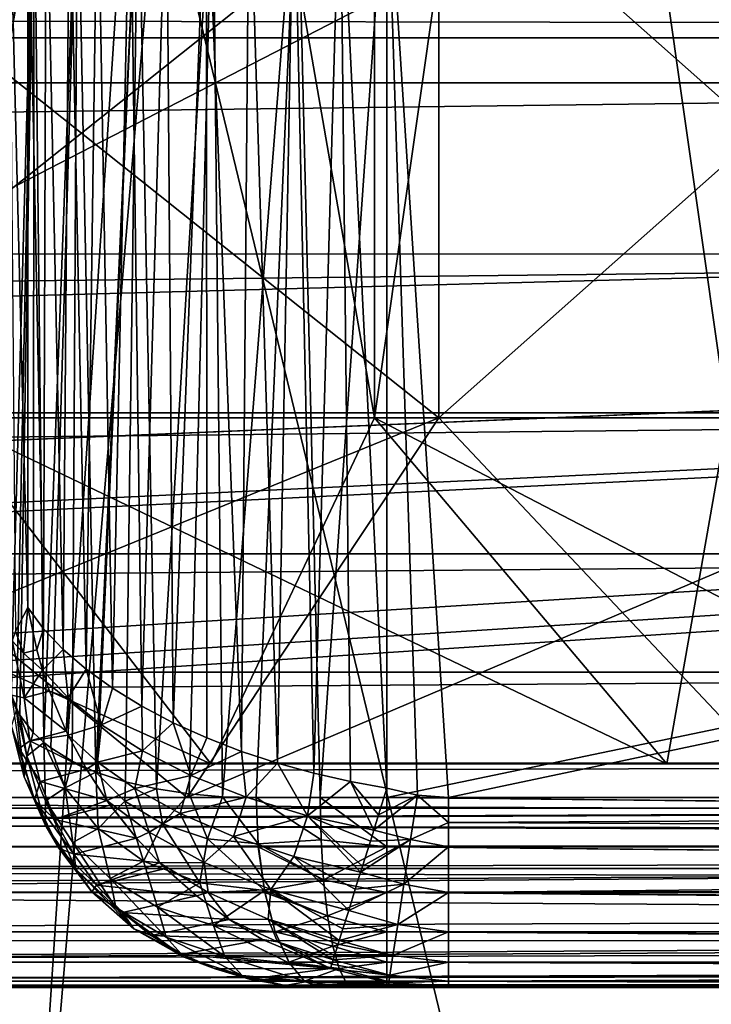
# Model space of a CAD drawing. Header units: metres. Extents: x -206 to 75, y -104 to 104.
# Tile 113 of 256: x -118.97 to -117.15, y -45.56 to -42.97. Entities that reach past the tile are written whole.
import ezdxf

# ---------------------------------------------------------------- set-up
doc = ezdxf.new("R2010")
doc.units = ezdxf.units.M
doc.layers.add('solid_01_1-CONSUMER_THERM_B_125288', color=7, linetype='CONTINUOUS')

msp = doc.modelspace()

# ---------------------------------------------------------------- linework, layer by layer
at = {"layer": 'solid_01_1-CONSUMER_THERM_B_125288'}
for points in [[(-158.776108, 66.195313), (-102.949013, 67.817345), (-158.757141, -66.251068)], [(-102.949013, 67.817345), (-158.757065, -66.804688), (-158.757141, -66.251068)], [(-102.949013, 67.817345), (-103.148926, 67.301086), (-158.757065, -66.804688)], [(-103.148926, 67.301086), (-103.25058, 66.756882), (-158.757065, -66.804688)], [(-103.25058, 66.756882), (-159.058624, -67.86515), (-158.858719, -67.348892)], [(-103.25058, 66.756882), (-103.250504, 66.203262), (-159.058624, -67.86515)], [(-103.25058, 66.756882), (-158.858719, -67.348892), (-158.757065, -66.804688)], [(-103.250504, 66.203262), (-103.231537, -66.243118), (-159.058624, -67.86515)], [(-119.172661, -44.018761, 34.28447), (-119.172653, -37.503033, 34.284458), (-118.039597, -37.503033, 32.724941)], [(-118.039604, -44.018761, 32.724949), (-119.172661, -44.018761, 34.28447), (-118.039597, -37.503033, 32.724941)], [(-119.172661, -44.018761, 14.715532), (-118.039604, -44.018761, 16.275049), (-119.172653, -37.503033, 14.715542)], [(-118.039604, -44.018761, 16.275049), (-118.039597, -37.503033, 16.275059), (-119.172653, -37.503033, 14.715542)], [(-118.039604, -44.018761, 32.724949), (-118.039597, -37.503033, 32.724941), (-117.110939, -37.503033, 31.035711)], [(-117.110939, -44.018761, 31.035721), (-118.039604, -44.018761, 32.724949), (-117.110939, -37.503033, 31.035711)], [(-118.039604, -44.018761, 16.275049), (-117.110939, -44.018761, 17.964279), (-118.039597, -37.503033, 16.275059)], [(-117.110939, -44.018761, 17.964279), (-117.110939, -37.503033, 17.964289), (-118.039597, -37.503033, 16.275059)], [(-118.996666, -47.123039, 63.5), (-119.389183, -41.220955, 63.5), (-118.607994, -41.220955, 63.5)], [(-118.996666, -47.123039, 63.5), (-118.607994, -41.220955, 63.5), (-118.607994, -42.518761, 63.5)], [(-185.595474, -63.627823, 75.400002), (-76.395485, -63.61998, 75.400002), (-169.283783, -42.467205, 75.400002)], [(-76.395485, -63.61998, 75.400002), (-168.500031, -42.528885, 75.400002), (-169.283783, -42.467205, 75.400002)], [(-76.395485, -63.61998, 75.400002), (-93.500031, -42.528851, 75.400002), (-168.500031, -42.528885, 75.400002)], [(-122.108315, -45.018761, 48), (-117.261757, -42.518761, 48), (-128.438293, -42.518764, 48)], [(-122.108315, -45.018761, 48), (-105.978233, -45.018753, 48), (-117.261757, -42.518761, 48)], [(-119.75235, -44.018761, 8.20492), (-119.75238, -42.518761, 8.204904), (-117.870216, -42.518761, 9.679482)], [(-117.870201, -44.018761, 39.320515), (-117.870216, -42.518761, 39.320518), (-119.75238, -42.518761, 40.795097)], [(-117.870201, -44.018761, 39.320515), (-119.75238, -42.518761, 40.795097), (-119.75235, -44.018761, 40.795082)], [(-119.75235, -44.018761, 8.20492), (-117.870216, -42.518761, 9.679482), (-117.870201, -44.018761, 9.679487)], [(-118.952171, -44.518761, 56.327274), (-118.952171, -42.518761, 56.327274), (-119.002708, -42.518761, 56.095097)], [(-118.984795, -44.580803, 56.210682), (-118.952171, -44.518761, 56.327274), (-119.002708, -42.518761, 56.095097)], [(-118.99691, -44.75198, 55.856644), (-118.997116, -42.518761, 55.858044), (-118.935585, -42.518761, 55.628277)], [(-118.99691, -44.75198, 55.856644), (-118.935585, -42.518761, 55.628277), (-118.98214, -44.78743, 55.777348)], [(-117.496666, -47.122932, 63.5), (-118.996666, -47.123039, 63.5), (-118.607994, -42.518761, 63.5)], [(-118.973801, -44.802216, 55.743549), (-118.98214, -44.78743, 55.777348), (-118.935585, -42.518761, 55.628277)], [(-118.973801, -44.802216, 55.743549), (-118.935585, -42.518761, 55.628277), (-118.93856, -44.847584, 55.635792)], [(-118.910896, -44.574287, 56.428265), (-118.904579, -42.518761, 56.441345), (-118.952171, -42.518761, 56.327274)], [(-118.910896, -44.574287, 56.428265), (-118.952171, -42.518761, 56.327274), (-118.952171, -44.518761, 56.327274)], [(-118.93856, -44.847584, 55.635792), (-118.935585, -42.518761, 55.628277), (-118.909996, -44.87405, 55.569851)], [(-118.909996, -44.87405, 55.569851), (-118.935585, -42.518761, 55.628277), (-118.821884, -42.518761, 55.420033)], [(-118.910896, -44.574287, 56.428265), (-118.859467, -44.628521, 56.523174), (-118.904579, -42.518761, 56.441345)], [(-118.892235, -44.88789, 55.534389), (-118.909996, -44.87405, 55.569851), (-118.821884, -42.518761, 55.420033)], [(-118.859467, -44.628521, 56.523174), (-118.843147, -42.518761, 56.548878), (-118.904579, -42.518761, 56.441345)], [(-118.892235, -44.88789, 55.534389), (-118.821884, -42.518761, 55.420033), (-118.835693, -44.923161, 55.439941)], [(-118.859467, -44.628521, 56.523174), (-118.798714, -44.680912, 56.611202), (-118.843147, -42.518761, 56.548878)], [(-118.798714, -44.680912, 56.611202), (-118.769165, -42.518761, 56.647671), (-118.843147, -42.518761, 56.548878)], [(-118.835693, -44.923161, 55.439941), (-118.821884, -42.518761, 55.420033), (-118.773628, -44.951599, 55.357616)], [(-118.773628, -44.951599, 55.357616), (-118.821884, -42.518761, 55.420033), (-118.662315, -42.518761, 55.244434)], [(-118.798714, -44.680912, 56.611202), (-118.729446, -44.730961, 56.691681), (-118.769165, -42.518761, 56.647671)], [(-118.76973, -44.953117, 55.353001), (-118.773628, -44.951599, 55.357616), (-118.662315, -42.518761, 55.244434)], [(-118.76973, -44.953117, 55.353001), (-118.662315, -42.518761, 55.244434), (-118.695297, -44.977451, 55.274342)], [(-118.729446, -44.730961, 56.691681), (-118.683273, -42.518761, 56.73687), (-118.769165, -42.518761, 56.647671)], [(-118.729446, -44.730961, 56.691681), (-118.652641, -44.778122, 56.763847), (-118.683273, -42.518761, 56.73687)], [(-118.695297, -44.977451, 55.274342), (-118.662315, -42.518761, 55.244434), (-118.613914, -44.996071, 55.205048)], [(-118.652641, -44.778122, 56.763847), (-118.587212, -42.518761, 56.81464), (-118.683273, -42.518761, 56.73687)], [(-118.613914, -44.996071, 55.205048), (-118.662315, -42.518761, 55.244434), (-118.46534, -42.518761, 55.111095)], [(-118.652641, -44.778122, 56.763847), (-118.569565, -44.821835, 56.82692), (-118.587212, -42.518761, 56.81464)], [(-118.613914, -44.996071, 55.205048), (-118.46534, -42.518761, 55.111095), (-118.527916, -45.009026, 55.146244)], [(-117.496666, -47.122932, 63.5), (-118.607994, -42.518761, 63.5), (-105.500031, -42.518753, 63.5)], [(-118.569565, -44.821835, 56.82692), (-118.482285, -42.518761, 56.879963), (-118.587212, -42.518761, 56.81464)], [(-118.569565, -44.821835, 56.82692), (-118.481544, -44.861637, 56.88036), (-118.482285, -42.518761, 56.879963)], [(-118.527916, -45.009026, 55.146244), (-118.46534, -42.518761, 55.111095), (-118.439835, -45.016491, 55.098408)], [(-118.389778, -44.897221, 56.923939), (-118.369888, -42.518761, 56.931927), (-118.482285, -42.518761, 56.879963)], [(-118.481544, -44.861637, 56.88036), (-118.389778, -44.897221, 56.923939), (-118.482285, -42.518761, 56.879963)], [(-118.439835, -45.016491, 55.098408), (-118.46534, -42.518761, 55.111095), (-118.243172, -42.518761, 55.028229)], [(-118.439835, -45.016491, 55.098408), (-118.243172, -42.518761, 55.028229), (-118.351639, -45.018761, 55.061176)], [(-118.389778, -44.897221, 56.923939), (-118.295372, -44.928375, 56.957592), (-118.369888, -42.518761, 56.931927)], [(-118.295372, -44.928375, 56.957592), (-118.252327, -42.518761, 56.969501), (-118.369888, -42.518761, 56.931927)], [(-118.182777, -45.018761, 55.015526), (-118.351639, -45.018761, 55.061176), (-118.243172, -42.518761, 55.028229)], [(-118.295372, -44.928375, 56.957592), (-118.199455, -44.954948, 56.981354), (-118.252327, -42.518761, 56.969501)], [(-118.199455, -44.954948, 56.981354), (-118.130608, -42.518761, 56.992363), (-118.252327, -42.518761, 56.969501)], [(-118.182777, -45.018761, 55.015526), (-118.243172, -42.518761, 55.028229), (-118.00724, -42.518761, 55)], [(-118.199455, -44.954948, 56.981354), (-118.103096, -44.976837, 56.995396), (-118.130608, -42.518761, 56.992363)], [(-118.182777, -45.018761, 55.015526), (-118.00724, -42.518761, 55), (-118.00724, -45.018761, 55)], [(-118.130608, -42.518761, 56.992363), (-118.00724, -44.993992, 57), (-118.00724, -42.518761, 57)], [(-118.103096, -44.976837, 56.995396), (-118.00724, -44.993992, 57), (-118.130608, -42.518761, 56.992363)], [(-117.844704, -45.018761, 57), (-106.000046, -42.518753, 57), (-118.00724, -42.518761, 57)], [(-106.000046, -42.518753, 55), (-105.978233, -45.018753, 55), (-118.00724, -45.018761, 55)], [(-118.00724, -42.518761, 55), (-106.000046, -42.518753, 55), (-118.00724, -45.018761, 55)], [(-117.926956, -45.012527, 57), (-118.00724, -42.518761, 57), (-118.00724, -44.993992, 57)], [(-117.926956, -45.012527, 57), (-117.844704, -45.018761, 57), (-118.00724, -42.518761, 57)], [(-117.870201, -44.018761, 9.679487), (-117.870216, -42.518761, 9.679482), (-116.179512, -42.518761, 11.370184)], [(-116.179512, -44.018761, 37.629829), (-116.179512, -42.518761, 37.629814), (-117.870216, -42.518761, 39.320518)], [(-116.179512, -44.018761, 37.629829), (-117.870216, -42.518761, 39.320518), (-117.870201, -44.018761, 39.320515)], [(-117.870201, -44.018761, 9.679487), (-116.179512, -42.518761, 11.370184), (-116.179512, -44.018761, 11.370172)], [(-117.844704, -45.018761, 57), (-105.978233, -45.018753, 57), (-106.000046, -42.518753, 57)], [(-106.746666, -47.122162, 63.5), (-117.496666, -47.122932, 63.5), (-105.500031, -42.518753, 63.5)], [(-105.978233, -45.018753, 48), (-106.000046, -42.518753, 48), (-117.261757, -42.518761, 48)], [(-149.213837, -43.141205, 3.455959), (-112.781525, -42.6688, 3.5), (-149.213913, -42.674015, 3.5)], [(-149.213837, -43.141205, 3.455959), (-112.781456, -43.13599, 3.455959), (-112.781525, -42.6688, 3.5)], [(-168.500031, -42.889374, 45.982964), (-93.500031, -42.889339, 45.982964), (-93.500031, -43.018749, 46)], [(-168.500031, -42.889374, 45.982964), (-93.500031, -43.018749, 46), (-168.500031, -43.018784, 46)], [(-168.500031, -45.018784, 46), (-93.500031, -43.018749, 46), (-131.000031, -44.576843, 46)], [(-168.500031, -43.018784, 46), (-93.500031, -43.018749, 46), (-168.500031, -45.018784, 46)], [(-93.500031, -43.018749, 46), (-128.299881, -44.68866, 46), (-131.000031, -44.576843, 46)], [(-93.500031, -43.018749, 46), (-128.033432, -44.708107, 46), (-128.299881, -44.68866, 46)], [(-93.500031, -43.018749, 46), (-125.062889, -44.959061, 46), (-128.033432, -44.708107, 46)], [(-93.500031, -43.018749, 46), (-124.391937, -45.004261, 46), (-125.062889, -44.959061, 46)], [(-93.500031, -43.018749, 46), (-123.784592, -45.018764, 46), (-124.391937, -45.004261, 46)], [(-93.500031, -43.018749, 46), (-93.500031, -45.018749, 46), (-123.784592, -45.018764, 46)], [(-149.213837, -43.141205, 3.455959), (-149.213776, -43.591934, 3.325387), (-112.781456, -43.13599, 3.455959)], [(-149.213776, -43.591934, 3.325387), (-112.781387, -43.58672, 3.325387), (-112.781456, -43.13599, 3.455959)], [(-149.213776, -43.591934, 3.325387), (-149.213715, -44.010323, 3.112886), (-112.781387, -43.58672, 3.325387)], [(-149.213715, -44.010323, 3.112886), (-112.781334, -44.005108, 3.112886), (-112.781387, -43.58672, 3.325387)], [(-149.213715, -44.010323, 3.112886), (-149.213669, -44.38163, 2.825941), (-112.781334, -44.005108, 3.112886)], [(-149.213669, -44.38163, 2.825941), (-112.781281, -44.376411, 2.825941), (-112.781334, -44.005108, 3.112886)], [(-118.470787, -44.929619, 14.134979), (-119.172661, -44.018761, 14.715532), (-120.492241, -44.018761, 13.310323)], [(-119.868668, -44.929619, 12.64638), (-118.470787, -44.929619, 14.134979), (-120.492241, -44.018761, 13.310323)], [(-119.75235, -44.018761, 40.795082), (-120.320473, -45.018761, 39.972137), (-118.533379, -45.018761, 38.572052)], [(-117.870201, -44.018761, 9.679487), (-118.533379, -45.018761, 10.427949), (-120.320473, -45.018761, 9.027862)], [(-119.75235, -44.018761, 8.20492), (-117.870201, -44.018761, 9.679487), (-120.320473, -45.018761, 9.027862)], [(-118.470787, -44.929619, 34.865021), (-119.868668, -44.929619, 36.353619), (-119.172661, -44.018761, 34.28447)], [(-117.870201, -44.018761, 39.320515), (-119.75235, -44.018761, 40.795082), (-118.533379, -45.018761, 38.572052)], [(-118.470787, -44.929619, 34.865021), (-119.172661, -44.018761, 34.28447), (-118.039604, -44.018761, 32.724949)], [(-117.270523, -44.929619, 15.787013), (-118.039604, -44.018761, 16.275049), (-119.172661, -44.018761, 14.715532)], [(-118.470787, -44.929619, 14.134979), (-117.270523, -44.929619, 15.787013), (-119.172661, -44.018761, 14.715532)], [(-117.870201, -44.018761, 39.320515), (-118.533379, -45.018761, 38.572052), (-116.928078, -45.018761, 36.966759)], [(-116.179512, -44.018761, 11.370172), (-116.928078, -45.018761, 12.033241), (-118.533379, -45.018761, 10.427949)], [(-117.870201, -44.018761, 9.679487), (-116.179512, -44.018761, 11.370172), (-118.533379, -45.018761, 10.427949)], [(-117.270523, -44.929619, 33.212986), (-118.470787, -44.929619, 34.865021), (-118.039604, -44.018761, 32.724949)], [(-117.270523, -44.929619, 33.212986), (-118.039604, -44.018761, 32.724949), (-117.110939, -44.018761, 31.035721)], [(-116.286781, -44.929619, 17.576431), (-117.110939, -44.018761, 17.964279), (-118.039604, -44.018761, 16.275049)], [(-117.270523, -44.929619, 15.787013), (-116.286781, -44.929619, 17.576431), (-118.039604, -44.018761, 16.275049)], [(-116.179512, -44.018761, 37.629829), (-117.870201, -44.018761, 39.320515), (-116.928078, -45.018761, 36.966759)], [(-116.286781, -44.929619, 31.423569), (-117.270523, -44.929619, 33.212986), (-117.110939, -44.018761, 31.035721)], [(-149.213669, -44.38163, 2.825941), (-149.213623, -44.692772, 2.474663), (-112.781281, -44.376411, 2.825941)], [(-149.213623, -44.692772, 2.474663), (-112.781235, -44.687553, 2.474663), (-112.781281, -44.376411, 2.825941)], [(-118.984795, -44.580803, 56.210682), (-118.964027, -44.638847, 56.27132), (-118.952171, -44.518761, 56.327274)], [(-118.928978, -44.630192, 56.375546), (-118.952171, -44.518761, 56.327274), (-118.964027, -44.638847, 56.27132)], [(-118.910896, -44.574287, 56.428265), (-118.952171, -44.518761, 56.327274), (-118.928978, -44.630192, 56.375546)], [(-118.984795, -44.580803, 56.210682), (-118.994102, -44.605927, 56.16156), (-118.964027, -44.638847, 56.27132)], [(-118.910896, -44.574287, 56.428265), (-118.928978, -44.630192, 56.375546), (-118.913879, -44.683342, 56.396912)], [(-118.910896, -44.574287, 56.428265), (-118.913879, -44.683342, 56.396912), (-118.859467, -44.628521, 56.523174)], [(-118.994102, -44.605927, 56.16156), (-118.99514, -44.749008, 56.090496), (-118.962387, -44.756104, 56.211964)], [(-118.994102, -44.605927, 56.16156), (-118.962387, -44.756104, 56.211964), (-118.964027, -44.638847, 56.27132)], [(-118.913879, -44.683342, 56.396912), (-118.928978, -44.630192, 56.375546), (-118.964027, -44.638847, 56.27132)], [(-118.913879, -44.683342, 56.396912), (-118.964027, -44.638847, 56.27132), (-118.962387, -44.756104, 56.211964)], [(-118.845993, -44.756004, 56.525253), (-118.859467, -44.628521, 56.523174), (-118.913879, -44.683342, 56.396912)], [(-118.845993, -44.756004, 56.525253), (-118.798714, -44.680912, 56.611202), (-118.859467, -44.628521, 56.523174)], [(-149.213623, -44.692772, 2.474663), (-149.213593, -44.932785, 2.071429), (-112.781235, -44.687553, 2.474663)], [(-149.213593, -44.932785, 2.071429), (-112.781197, -44.92757, 2.071429), (-112.781235, -44.687553, 2.474663)], [(-118.895142, -44.739002, 56.418205), (-118.913879, -44.683342, 56.396912), (-118.962387, -44.756104, 56.211964)], [(-118.845993, -44.756004, 56.525253), (-118.913879, -44.683342, 56.396912), (-118.895142, -44.739002, 56.418205)], [(-118.75843, -44.827442, 56.644024), (-118.798714, -44.680912, 56.611202), (-118.845993, -44.756004, 56.525253)], [(-118.75843, -44.827442, 56.644024), (-118.729446, -44.730961, 56.691681), (-118.798714, -44.680912, 56.611202)], [(-118.851234, -44.84399, 56.455418), (-118.895142, -44.739002, 56.418205), (-118.962387, -44.756104, 56.211964)], [(-118.845993, -44.756004, 56.525253), (-118.895142, -44.739002, 56.418205), (-118.851234, -44.84399, 56.455418)], [(-118.75843, -44.827442, 56.644024), (-118.652641, -44.778122, 56.763847), (-118.729446, -44.730961, 56.691681)], [(-118.99514, -44.749008, 56.090496), (-118.947662, -44.869087, 56.149937), (-118.962387, -44.756104, 56.211964)], [(-118.99514, -44.749008, 56.090496), (-118.975723, -44.889248, 56.012836), (-118.947662, -44.869087, 56.149937)], [(-118.851234, -44.84399, 56.455418), (-118.962387, -44.756104, 56.211964), (-118.947662, -44.869087, 56.149937)], [(-118.845993, -44.756004, 56.525253), (-118.851234, -44.84399, 56.455418), (-118.84639, -44.854092, 56.458797)], [(-118.75843, -44.827442, 56.644024), (-118.845993, -44.756004, 56.525253), (-118.84639, -44.854092, 56.458797)], [(-118.98214, -44.78743, 55.777348), (-118.962479, -44.964195, 55.822174), (-118.995354, -44.831367, 55.902985)], [(-118.98214, -44.78743, 55.777348), (-118.9552, -44.90979, 55.700855), (-118.962479, -44.964195, 55.822174)], [(-118.973801, -44.802216, 55.743549), (-118.9552, -44.90979, 55.700855), (-118.98214, -44.78743, 55.777348)], [(-118.650734, -44.89613, 56.751247), (-118.652641, -44.778122, 56.763847), (-118.75843, -44.827442, 56.644024)], [(-118.650734, -44.89613, 56.751247), (-118.569565, -44.821835, 56.82692), (-118.652641, -44.778122, 56.763847)], [(-118.973801, -44.802216, 55.743549), (-118.93856, -44.847584, 55.635792), (-118.9552, -44.90979, 55.700855)], [(-118.523613, -44.960316, 56.843212), (-118.569565, -44.821835, 56.82692), (-118.650734, -44.89613, 56.751247)], [(-118.523613, -44.960316, 56.843212), (-118.481544, -44.861637, 56.88036), (-118.569565, -44.821835, 56.82692)], [(-118.995354, -44.831367, 55.902985), (-118.934677, -45.024746, 55.929619), (-118.975723, -44.889248, 56.012836)], [(-118.995354, -44.831367, 55.902985), (-118.962479, -44.964195, 55.822174), (-118.934677, -45.024746, 55.929619)], [(-118.93856, -44.847584, 55.635792), (-118.909996, -44.87405, 55.569851), (-118.9552, -44.90979, 55.700855)], [(-118.84639, -44.854092, 56.458797), (-118.851234, -44.84399, 56.455418), (-118.947662, -44.869087, 56.149937)], [(-118.75843, -44.827442, 56.644024), (-118.84639, -44.854092, 56.458797), (-118.768829, -44.92527, 56.577114)], [(-118.650734, -44.89613, 56.751247), (-118.75843, -44.827442, 56.644024), (-118.768829, -44.92527, 56.577114)], [(-118.975723, -44.889248, 56.012836), (-118.920341, -44.97644, 56.085979), (-118.947662, -44.869087, 56.149937)], [(-118.909996, -44.87405, 55.569851), (-118.906273, -45.027725, 55.618168), (-118.9552, -44.90979, 55.700855)], [(-118.79789, -44.944103, 56.487385), (-118.84639, -44.854092, 56.458797), (-118.947662, -44.869087, 56.149937)], [(-118.79789, -44.944103, 56.487385), (-118.947662, -44.869087, 56.149937), (-118.920341, -44.97644, 56.085979)], [(-118.909996, -44.87405, 55.569851), (-118.854141, -44.993542, 55.479027), (-118.906273, -45.027725, 55.618168)], [(-118.892235, -44.88789, 55.534389), (-118.854141, -44.993542, 55.479027), (-118.909996, -44.87405, 55.569851)], [(-118.768829, -44.92527, 56.577114), (-118.84639, -44.854092, 56.458797), (-118.79789, -44.944103, 56.487385)], [(-118.523613, -44.960316, 56.843212), (-118.389778, -44.897221, 56.923939), (-118.481544, -44.861637, 56.88036)], [(-118.975723, -44.889248, 56.012836), (-118.934677, -45.024746, 55.929619), (-118.920341, -44.97644, 56.085979)], [(-118.892235, -44.88789, 55.534389), (-118.835693, -44.923161, 55.439941), (-118.854141, -44.993542, 55.479027)], [(-118.650734, -44.89613, 56.751247), (-118.768829, -44.92527, 56.577114), (-118.67054, -44.994732, 56.686092)], [(-118.523613, -44.960316, 56.843212), (-118.650734, -44.89613, 56.751247), (-118.67054, -44.994732, 56.686092)], [(-118.378021, -45.018139, 56.916027), (-118.389778, -44.897221, 56.923939), (-118.523613, -44.960316, 56.843212)], [(-118.378021, -45.018139, 56.916027), (-118.295372, -44.928375, 56.957592), (-118.389778, -44.897221, 56.923939)], [(-118.9552, -44.90979, 55.700855), (-118.906647, -45.090847, 55.735905), (-118.962479, -44.964195, 55.822174)], [(-118.9552, -44.90979, 55.700855), (-118.906273, -45.027725, 55.618168), (-118.906647, -45.090847, 55.735905)], [(-118.835693, -44.923161, 55.439941), (-118.773628, -44.951599, 55.357616), (-118.854141, -44.993542, 55.479027)], [(-118.768829, -44.92527, 56.577114), (-118.79789, -44.944103, 56.487385), (-118.744713, -45.026066, 56.510788)], [(-118.67054, -44.994732, 56.686092), (-118.768829, -44.92527, 56.577114), (-118.744713, -45.026066, 56.510788)], [(-149.213562, -45.051117, 1.880731), (-112.781197, -44.92757, 2.071429), (-149.213593, -44.932785, 2.071429)], [(-149.213562, -45.051117, 1.880731), (-112.781181, -45.045898, 1.880731), (-112.781197, -44.92757, 2.071429)], [(-119.868668, -44.929619, 12.64638), (-119.868668, -44.929619, 36.353619), (-118.470787, -44.929619, 34.865021)], [(-119.868668, -44.929619, 12.64638), (-118.470787, -44.929619, 34.865021), (-118.470787, -44.929619, 14.134979)], [(-118.744713, -45.026066, 56.510788), (-118.79789, -44.944103, 56.487385), (-118.920341, -44.97644, 56.085979)], [(-118.773628, -44.951599, 55.357616), (-118.767731, -45.100338, 55.383507), (-118.854141, -44.993542, 55.479027)], [(-118.773628, -44.951599, 55.357616), (-118.697411, -45.027962, 55.279827), (-118.767731, -45.100338, 55.383507)], [(-118.695297, -44.977451, 55.274342), (-118.697411, -45.027962, 55.279827), (-118.773628, -44.951599, 55.357616)], [(-118.76973, -44.953117, 55.353001), (-118.695297, -44.977451, 55.274342), (-118.773628, -44.951599, 55.357616)], [(-118.470787, -44.929619, 14.134979), (-118.470787, -44.929619, 34.865021), (-117.270523, -44.929619, 33.212986)], [(-118.470787, -44.929619, 14.134979), (-117.270523, -44.929619, 33.212986), (-117.270523, -44.929619, 15.787013)], [(-118.216324, -45.067112, 56.965294), (-118.295372, -44.928375, 56.957592), (-118.378021, -45.018139, 56.916027)], [(-118.216324, -45.067112, 56.965294), (-118.199455, -44.954948, 56.981354), (-118.295372, -44.928375, 56.957592)], [(-117.270523, -44.929619, 15.787013), (-117.270523, -44.929619, 33.212986), (-116.286781, -44.929619, 31.423569)], [(-117.270523, -44.929619, 15.787013), (-116.286781, -44.929619, 31.423569), (-116.286781, -44.929619, 17.576431)], [(-118.962479, -44.964195, 55.822174), (-118.871063, -45.151821, 55.841972), (-118.934677, -45.024746, 55.929619)], [(-118.962479, -44.964195, 55.822174), (-118.906647, -45.090847, 55.735905), (-118.871063, -45.151821, 55.841972)], [(-118.934677, -45.024746, 55.929619), (-118.88118, -45.076576, 56.021076), (-118.920341, -44.97644, 56.085979)], [(-118.744713, -45.026066, 56.510788), (-118.920341, -44.97644, 56.085979), (-118.88118, -45.076576, 56.021076)], [(-118.695297, -44.977451, 55.274342), (-118.613914, -44.996071, 55.205048), (-118.697411, -45.027962, 55.279827)], [(-118.523613, -44.960316, 56.843212), (-118.67054, -44.994732, 56.686092), (-118.551331, -45.060738, 56.78183)], [(-118.378021, -45.018139, 56.916027), (-118.523613, -44.960316, 56.843212), (-118.551331, -45.060738, 56.78183)], [(-118.216324, -45.067112, 56.965294), (-118.103096, -44.976837, 56.995396), (-118.199455, -44.954948, 56.981354)], [(-118.216324, -45.067112, 56.965294), (-118.041817, -45.104614, 56.986382), (-118.103096, -44.976837, 56.995396)], [(-118.103096, -44.976837, 56.995396), (-118.029213, -45.064285, 56.994545), (-118.00724, -44.993992, 57)], [(-118.103096, -44.976837, 56.995396), (-118.041817, -45.104614, 56.986382), (-118.029213, -45.064285, 56.994545)], [(-118.854141, -44.993542, 55.479027), (-118.833611, -45.137154, 55.530914), (-118.906273, -45.027725, 55.618168)], [(-118.854141, -44.993542, 55.479027), (-118.767731, -45.100338, 55.383507), (-118.833611, -45.137154, 55.530914)], [(-118.67054, -44.994732, 56.686092), (-118.744713, -45.026066, 56.510788), (-118.632797, -45.110123, 56.637836)], [(-118.613914, -44.996071, 55.205048), (-118.597786, -45.088173, 55.203331), (-118.697411, -45.027962, 55.279827)], [(-118.551331, -45.060738, 56.78183), (-118.67054, -44.994732, 56.686092), (-118.632797, -45.110123, 56.637836)], [(-118.613914, -44.996071, 55.205048), (-118.527916, -45.009026, 55.146244), (-118.597786, -45.088173, 55.203331)], [(-118.029213, -45.064285, 56.994545), (-117.926956, -45.012527, 57), (-118.00724, -44.993992, 57)], [(-93.500031, -45.148159, 46.017036), (-123.784592, -45.018764, 46), (-93.500031, -45.018749, 46)], [(-93.500031, -45.148159, 46.017036), (-123.784592, -45.083931, 46.004265), (-123.784592, -45.018764, 46)], [(-122.108315, -45.083958, 47.995731), (-105.978233, -45.018753, 48), (-122.108315, -45.018761, 48)], [(-105.978226, -45.140411, 47.984974), (-105.978233, -45.018753, 48), (-122.108315, -45.083958, 47.995731)], [(-118.533379, -45.018761, 10.427949), (-118.533379, -45.018761, 38.572052), (-120.320473, -45.018761, 39.972137)], [(-120.320473, -45.018761, 9.027862), (-118.533379, -45.018761, 10.427949), (-120.320473, -45.018761, 39.972137)], [(-118.934677, -45.024746, 55.929619), (-118.831238, -45.167984, 55.956303), (-118.88118, -45.076576, 56.021076)], [(-118.934677, -45.024746, 55.929619), (-118.871063, -45.151821, 55.841972), (-118.831238, -45.167984, 55.956303)], [(-118.906273, -45.027725, 55.618168), (-118.826302, -45.207336, 55.645195), (-118.906647, -45.090847, 55.735905)], [(-118.906273, -45.027725, 55.618168), (-118.833611, -45.137154, 55.530914), (-118.826302, -45.207336, 55.645195)], [(-118.735924, -45.038338, 56.514065), (-118.744713, -45.026066, 56.510788), (-118.88118, -45.076576, 56.021076)], [(-118.697411, -45.027962, 55.279827), (-118.648399, -45.186398, 55.287148), (-118.767731, -45.100338, 55.383507)], [(-118.666313, -45.125805, 56.535141), (-118.744713, -45.026066, 56.510788), (-118.735924, -45.038338, 56.514065)], [(-118.632797, -45.110123, 56.637836), (-118.744713, -45.026066, 56.510788), (-118.666313, -45.125805, 56.535141)], [(-118.697411, -45.027962, 55.279827), (-118.597786, -45.088173, 55.203331), (-118.648399, -45.186398, 55.287148)], [(-118.527916, -45.009026, 55.146244), (-118.479111, -45.127304, 55.133305), (-118.597786, -45.088173, 55.203331)], [(-118.378021, -45.018139, 56.916027), (-118.551331, -45.060738, 56.78183), (-118.411278, -45.121536, 56.860161)], [(-116.928078, -45.018761, 12.033241), (-116.928078, -45.018761, 36.966759), (-118.533379, -45.018761, 38.572052)], [(-118.533379, -45.018761, 10.427949), (-116.928078, -45.018761, 12.033241), (-118.533379, -45.018761, 38.572052)], [(-118.527916, -45.009026, 55.146244), (-118.439835, -45.016491, 55.098408), (-118.479111, -45.127304, 55.133305)], [(-118.439835, -45.016491, 55.098408), (-118.346466, -45.140465, 55.075294), (-118.479111, -45.127304, 55.133305)], [(-118.439835, -45.016491, 55.098408), (-118.351639, -45.018761, 55.061176), (-118.346466, -45.140465, 55.075294)], [(-118.216324, -45.067112, 56.965294), (-118.378021, -45.018139, 56.916027), (-118.411278, -45.121536, 56.860161)], [(-118.18058, -45.13002, 55.02787), (-118.346466, -45.140465, 55.075294), (-118.351639, -45.018761, 55.061176)], [(-118.18058, -45.13002, 55.02787), (-118.351639, -45.018761, 55.061176), (-118.182777, -45.018761, 55.015526)], [(-118.182777, -45.018761, 55.015526), (-118.00724, -45.018761, 55), (-118.00724, -45.148174, 55.017036)], [(-118.18058, -45.13002, 55.02787), (-118.182777, -45.018761, 55.015526), (-118.00724, -45.148174, 55.017036)], [(-118.041817, -45.104614, 56.986382), (-117.944733, -45.129204, 56.985874), (-117.926956, -45.012527, 57)], [(-118.029213, -45.064285, 56.994545), (-118.041817, -45.104614, 56.986382), (-117.926956, -45.012527, 57)], [(-105.978233, -45.140411, 55.015026), (-118.00724, -45.018761, 55), (-105.978233, -45.018753, 55)], [(-105.978233, -45.148167, 55.017036), (-118.00724, -45.148174, 55.017036), (-118.00724, -45.018761, 55)], [(-105.978233, -45.140411, 55.015026), (-105.978233, -45.148167, 55.017036), (-118.00724, -45.018761, 55)], [(-117.944733, -45.129204, 56.985874), (-117.844704, -45.084023, 56.995724), (-117.926956, -45.012527, 57)], [(-117.844704, -45.084023, 56.995724), (-117.844704, -45.018761, 57), (-117.926956, -45.012527, 57)], [(-117.844704, -45.084023, 56.995724), (-105.978233, -45.018753, 57), (-117.844704, -45.018761, 57)], [(-117.844704, -45.084023, 56.995724), (-105.978226, -45.140411, 56.984974), (-105.978233, -45.018753, 57)], [(-149.213562, -45.051117, 1.880731), (-149.213547, -45.209694, 1.720659), (-112.781181, -45.045898, 1.880731)], [(-149.213547, -45.209694, 1.720659), (-112.781158, -45.204479, 1.720659), (-112.781181, -45.045898, 1.880731)], [(-118.666313, -45.125805, 56.535141), (-118.735924, -45.038338, 56.514065), (-118.88118, -45.076576, 56.021076)], [(-118.666313, -45.125805, 56.535141), (-118.88118, -45.076576, 56.021076), (-118.831238, -45.167984, 55.956303)], [(-118.551331, -45.060738, 56.78183), (-118.632797, -45.110123, 56.637836), (-118.488541, -45.189713, 56.746265)], [(-118.411278, -45.121536, 56.860161), (-118.551331, -45.060738, 56.78183), (-118.488541, -45.189713, 56.746265)], [(-118.216324, -45.067112, 56.965294), (-118.411278, -45.121536, 56.860161), (-118.252113, -45.174217, 56.915756)], [(-118.216324, -45.067112, 56.965294), (-118.252113, -45.174217, 56.915756), (-118.076477, -45.215477, 56.94289)], [(-118.216324, -45.067112, 56.965294), (-118.076477, -45.215477, 56.94289), (-118.071312, -45.198975, 56.951527)], [(-118.216324, -45.067112, 56.965294), (-118.071312, -45.198975, 56.951527), (-118.050743, -45.133167, 56.978264)], [(-118.216324, -45.067112, 56.965294), (-118.050743, -45.133167, 56.978264), (-118.041817, -45.104614, 56.986382)], [(-93.500031, -45.148159, 46.017036), (-123.784592, -45.148102, 46.017017), (-123.784592, -45.083931, 46.004265)], [(-105.978226, -45.140411, 47.984974), (-122.108315, -45.083958, 47.995731), (-122.108315, -45.148129, 47.982975)], [(-118.906647, -45.090847, 55.735905), (-118.784081, -45.266575, 55.751236), (-118.871063, -45.151821, 55.841972)], [(-118.906647, -45.090847, 55.735905), (-118.826302, -45.207336, 55.645195), (-118.784081, -45.266575, 55.751236)], [(-118.767731, -45.100338, 55.383507), (-118.735573, -45.232258, 55.441406), (-118.833611, -45.137154, 55.530914)], [(-118.767731, -45.100338, 55.383507), (-118.648399, -45.186398, 55.287148), (-118.735573, -45.232258, 55.441406)], [(-118.597786, -45.088173, 55.203331), (-118.499535, -45.243401, 55.196556), (-118.648399, -45.186398, 55.287148)], [(-118.597786, -45.088173, 55.203331), (-118.479111, -45.127304, 55.133305), (-118.499535, -45.243401, 55.196556)], [(-118.041817, -45.104614, 56.986382), (-118.050743, -45.133167, 56.978264), (-117.944733, -45.129204, 56.985874)], [(-117.944733, -45.129204, 56.985874), (-117.844704, -45.148174, 56.982964), (-117.844704, -45.084023, 56.995724)], [(-117.844704, -45.084023, 56.995724), (-117.844704, -45.148174, 56.982964), (-105.978226, -45.140411, 56.984974)], [(-118.605713, -45.190445, 56.547871), (-118.666313, -45.125805, 56.535141), (-118.831238, -45.167984, 55.956303)], [(-118.632797, -45.110123, 56.637836), (-118.666313, -45.125805, 56.535141), (-118.605713, -45.190445, 56.547871)], [(-118.488541, -45.189713, 56.746265), (-118.632797, -45.110123, 56.637836), (-118.605713, -45.190445, 56.547871)], [(-118.479111, -45.127304, 55.133305), (-118.329689, -45.26305, 55.121017), (-118.499535, -45.243401, 55.196556)], [(-118.411278, -45.121536, 56.860161), (-118.488541, -45.189713, 56.746265), (-118.312439, -45.260395, 56.82719)], [(-118.479111, -45.127304, 55.133305), (-118.346466, -45.140465, 55.075294), (-118.329689, -45.26305, 55.121017)], [(-118.252113, -45.174217, 56.915756), (-118.411278, -45.121536, 56.860161), (-118.312439, -45.260395, 56.82719)], [(-118.174088, -45.235703, 55.064274), (-118.346466, -45.140465, 55.075294), (-118.18058, -45.13002, 55.02787)], [(-118.174088, -45.235703, 55.064274), (-118.18058, -45.13002, 55.02787), (-118.00724, -45.148174, 55.017036)], [(-118.076477, -45.215477, 56.94289), (-117.962631, -45.246704, 56.940334), (-117.944733, -45.129204, 56.985874)], [(-118.071312, -45.198975, 56.951527), (-118.076477, -45.215477, 56.94289), (-117.944733, -45.129204, 56.985874)], [(-118.050743, -45.133167, 56.978264), (-118.071312, -45.198975, 56.951527), (-117.944733, -45.129204, 56.985874)], [(-117.944733, -45.129204, 56.985874), (-117.962631, -45.246704, 56.940334), (-117.844704, -45.148174, 56.982964)], [(-93.500031, -45.148159, 46.017036), (-123.784592, -45.210083, 46.038052), (-123.784592, -45.148102, 46.017017)], [(-93.500031, -45.148159, 46.017036), (-93.500031, -45.268864, 46.067051), (-123.784592, -45.210083, 46.038052)], [(-105.978226, -45.148167, 47.982964), (-105.978226, -45.140411, 47.984974), (-122.108315, -45.148129, 47.982975)], [(-105.978226, -45.148167, 47.982964), (-122.108315, -45.148129, 47.982975), (-122.108315, -45.268776, 47.933006)], [(-105.978226, -45.262962, 47.936306), (-105.978226, -45.148167, 47.982964), (-122.108315, -45.268776, 47.933006)], [(-118.871063, -45.151821, 55.841972), (-118.771683, -45.249687, 55.892574), (-118.831238, -45.167984, 55.956303)], [(-118.871063, -45.151821, 55.841972), (-118.784081, -45.266575, 55.751236), (-118.771683, -45.249687, 55.892574)], [(-118.833611, -45.137154, 55.530914), (-118.720467, -45.307964, 55.552486), (-118.826302, -45.207336, 55.645195)], [(-118.833611, -45.137154, 55.530914), (-118.735573, -45.232258, 55.441406), (-118.720467, -45.307964, 55.552486)], [(-118.346466, -45.140465, 55.075294), (-118.345779, -45.14814, 55.077164), (-118.329689, -45.26305, 55.121017)], [(-118.174088, -45.235703, 55.064274), (-118.345779, -45.14814, 55.077164), (-118.346466, -45.140465, 55.075294)], [(-118.174088, -45.235703, 55.064274), (-118.329689, -45.26305, 55.121017), (-118.345779, -45.14814, 55.077164)], [(-118.174088, -45.235703, 55.064274), (-118.00724, -45.148174, 55.017036), (-118.00724, -45.268772, 55.066994)], [(-105.978233, -45.148167, 55.017036), (-105.978233, -45.262966, 55.063694), (-118.00724, -45.148174, 55.017036)], [(-105.978233, -45.268761, 55.06699), (-118.00724, -45.268772, 55.066994), (-118.00724, -45.148174, 55.017036)], [(-105.978233, -45.262966, 55.063694), (-105.978233, -45.268761, 55.06699), (-118.00724, -45.148174, 55.017036)], [(-117.962631, -45.246704, 56.940334), (-117.844704, -45.268768, 56.93301), (-117.844704, -45.148174, 56.982964)], [(-117.844704, -45.148174, 56.982964), (-105.978226, -45.148167, 56.982964), (-105.978226, -45.140411, 56.984974)], [(-117.844704, -45.268768, 56.93301), (-105.978226, -45.262962, 56.936306), (-105.978226, -45.148167, 56.982964)], [(-117.844704, -45.148174, 56.982964), (-117.844704, -45.268768, 56.93301), (-105.978226, -45.148167, 56.982964)], [(-118.605713, -45.190445, 56.547871), (-118.831238, -45.167984, 55.956303), (-118.771683, -45.249687, 55.892574)], [(-118.252113, -45.174217, 56.915756), (-118.312439, -45.260395, 56.82719), (-118.107796, -45.315693, 56.86932)], [(-118.252113, -45.174217, 56.915756), (-118.107796, -45.315693, 56.86932), (-118.090462, -45.26022, 56.914967)], [(-118.252113, -45.174217, 56.915756), (-118.090462, -45.26022, 56.914967), (-118.076477, -45.215477, 56.94289)], [(-149.213547, -45.209694, 1.720659), (-149.213516, -45.400085, 1.600154), (-112.781158, -45.204479, 1.720659)], [(-149.213516, -45.400085, 1.600154), (-112.781136, -45.394871, 1.600154), (-112.781158, -45.204479, 1.720659)], [(-93.500031, -45.268864, 46.067051), (-123.784592, -45.268764, 46.06699), (-123.784592, -45.210083, 46.038052)], [(-118.826302, -45.207336, 55.645195), (-118.67379, -45.364147, 55.659813), (-118.784081, -45.266575, 55.751236)], [(-118.826302, -45.207336, 55.645195), (-118.720467, -45.307964, 55.552486), (-118.67379, -45.364147, 55.659813)], [(-118.590096, -45.205669, 56.550453), (-118.605713, -45.190445, 56.547871), (-118.771683, -45.249687, 55.892574)], [(-118.508423, -45.277138, 56.560181), (-118.590096, -45.205669, 56.550453), (-118.771683, -45.249687, 55.892574)], [(-118.648399, -45.186398, 55.287148), (-118.611115, -45.307083, 55.352371), (-118.735573, -45.232258, 55.441406)], [(-118.648399, -45.186398, 55.287148), (-118.499535, -45.243401, 55.196556), (-118.611115, -45.307083, 55.352371)], [(-118.488541, -45.189713, 56.746265), (-118.605713, -45.190445, 56.547871), (-118.478165, -45.268578, 56.649994)], [(-118.508423, -45.277138, 56.560181), (-118.605713, -45.190445, 56.547871), (-118.590096, -45.205669, 56.550453)], [(-118.478165, -45.268578, 56.649994), (-118.605713, -45.190445, 56.547871), (-118.508423, -45.277138, 56.560181)], [(-118.312439, -45.260395, 56.82719), (-118.488541, -45.189713, 56.746265), (-118.478165, -45.268578, 56.649994)], [(-118.735573, -45.232258, 55.441406), (-118.58857, -45.386639, 55.460659), (-118.720467, -45.307964, 55.552486)], [(-118.735573, -45.232258, 55.441406), (-118.611115, -45.307083, 55.352371), (-118.58857, -45.386639, 55.460659)], [(-118.163628, -45.330505, 55.122917), (-118.329689, -45.26305, 55.121017), (-118.174088, -45.235703, 55.064274)], [(-118.163628, -45.330505, 55.122917), (-118.174088, -45.235703, 55.064274), (-118.00724, -45.268772, 55.066994)], [(-118.076477, -45.215477, 56.94289), (-118.090462, -45.26022, 56.914967), (-117.962631, -45.246704, 56.940334)], [(-105.978226, -45.268761, 47.93301), (-105.978226, -45.262962, 47.936306), (-122.108315, -45.268776, 47.933006)], [(-118.784081, -45.266575, 55.751236), (-118.703621, -45.321087, 55.830647), (-118.771683, -45.249687, 55.892574)], [(-118.508423, -45.277138, 56.560181), (-118.771683, -45.249687, 55.892574), (-118.703621, -45.321087, 55.830647)], [(-118.499535, -45.243401, 55.196556), (-118.464172, -45.355671, 55.269207), (-118.611115, -45.307083, 55.352371)], [(-118.499535, -45.243401, 55.196556), (-118.329689, -45.26305, 55.121017), (-118.464172, -45.355671, 55.269207)], [(-118.312439, -45.260395, 56.82719), (-118.478165, -45.268578, 56.649994), (-118.319611, -45.338844, 56.728077)], [(-118.329689, -45.26305, 55.121017), (-118.301239, -45.372204, 55.198563), (-118.464172, -45.355671, 55.269207)], [(-118.329689, -45.26305, 55.121017), (-118.32856, -45.268826, 55.1241), (-118.301239, -45.372204, 55.198563)], [(-118.163628, -45.330505, 55.122917), (-118.32856, -45.268826, 55.1241), (-118.329689, -45.26305, 55.121017)], [(-118.312439, -45.260395, 56.82719), (-118.319611, -45.338844, 56.728077), (-118.132515, -45.394775, 56.771439)], [(-118.312439, -45.260395, 56.82719), (-118.132515, -45.394775, 56.771439), (-118.122894, -45.363998, 56.815781)], [(-118.312439, -45.260395, 56.82719), (-118.122894, -45.363998, 56.815781), (-118.107796, -45.315693, 56.86932)], [(-118.107796, -45.315693, 56.86932), (-117.978767, -45.3526, 56.862877), (-117.962631, -45.246704, 56.940334)], [(-118.090462, -45.26022, 56.914967), (-118.107796, -45.315693, 56.86932), (-117.962631, -45.246704, 56.940334)], [(-117.962631, -45.246704, 56.940334), (-117.978767, -45.3526, 56.862877), (-117.844704, -45.268768, 56.93301)], [(-117.844704, -45.268768, 56.93301), (-105.978226, -45.268761, 56.93301), (-105.978226, -45.262962, 56.936306)], [(-93.500031, -45.268864, 46.067051), (-123.784592, -45.372292, 46.14642), (-123.784592, -45.268764, 46.06699)], [(-93.500031, -45.268864, 46.067051), (-93.500031, -45.372486, 46.146633), (-123.784592, -45.372292, 46.14642)], [(-105.978226, -45.372112, 47.853752), (-105.978226, -45.268761, 47.93301), (-122.108315, -45.268776, 47.933006)], [(-105.978226, -45.372112, 47.853752), (-122.108315, -45.268776, 47.933006), (-122.108315, -45.372303, 47.853565)], [(-118.784081, -45.266575, 55.751236), (-118.67379, -45.364147, 55.659813), (-118.703621, -45.321087, 55.830647)], [(-118.422661, -45.339497, 56.564564), (-118.508423, -45.277138, 56.560181), (-118.703621, -45.321087, 55.830647)], [(-118.478165, -45.268578, 56.649994), (-118.508423, -45.277138, 56.560181), (-118.422661, -45.339497, 56.564564)], [(-118.319611, -45.338844, 56.728077), (-118.478165, -45.268578, 56.649994), (-118.422661, -45.339497, 56.564564)], [(-118.163628, -45.330505, 55.122917), (-118.301239, -45.372204, 55.198563), (-118.32856, -45.268826, 55.1241)], [(-118.163628, -45.330505, 55.122917), (-118.00724, -45.268772, 55.066994), (-118.00724, -45.372326, 55.146458)], [(-105.978233, -45.268761, 55.06699), (-105.978233, -45.372112, 55.146252), (-118.00724, -45.268772, 55.066994)], [(-105.978233, -45.372112, 55.146252), (-118.00724, -45.372326, 55.146458), (-118.00724, -45.268772, 55.066994)], [(-117.978767, -45.3526, 56.862877), (-117.844704, -45.372322, 56.853546), (-117.844704, -45.268768, 56.93301)], [(-117.844704, -45.268768, 56.93301), (-105.978226, -45.372112, 56.853752), (-105.978226, -45.268761, 56.93301)], [(-117.844704, -45.268768, 56.93301), (-117.844704, -45.372322, 56.853546), (-105.978226, -45.372112, 56.853752)], [(-118.720467, -45.307964, 55.552486), (-118.54068, -45.439304, 55.570583), (-118.67379, -45.364147, 55.659813)], [(-118.720467, -45.307964, 55.552486), (-118.58857, -45.386639, 55.460659), (-118.54068, -45.439304, 55.570583)], [(-118.611115, -45.307083, 55.352371), (-118.434052, -45.437477, 55.374657), (-118.58857, -45.386639, 55.460659)], [(-118.611115, -45.307083, 55.352371), (-118.464172, -45.355671, 55.269207), (-118.434052, -45.437477, 55.374657)], [(-118.422661, -45.339497, 56.564564), (-118.703621, -45.321087, 55.830647), (-118.628204, -45.381733, 55.77121)], [(-118.67379, -45.364147, 55.659813), (-118.628204, -45.381733, 55.77121), (-118.703621, -45.321087, 55.830647)], [(-118.334419, -45.392284, 56.563591), (-118.422661, -45.339497, 56.564564), (-118.628204, -45.381733, 55.77121)], [(-118.319611, -45.338844, 56.728077), (-118.422661, -45.339497, 56.564564), (-118.295586, -45.398632, 56.624214)], [(-118.295586, -45.398632, 56.624214), (-118.422661, -45.339497, 56.564564), (-118.334419, -45.392284, 56.563591)], [(-118.319611, -45.338844, 56.728077), (-118.148605, -45.446239, 56.659653), (-118.14534, -45.435806, 56.689014)], [(-118.319611, -45.338844, 56.728077), (-118.295586, -45.398632, 56.624214), (-118.148605, -45.446239, 56.659653)], [(-118.319611, -45.338844, 56.728077), (-118.14534, -45.435806, 56.689014), (-118.135513, -45.404366, 56.755222)], [(-118.319611, -45.338844, 56.728077), (-118.135513, -45.404366, 56.755222), (-118.132515, -45.394775, 56.771439)], [(-118.149734, -45.409676, 55.200859), (-118.301239, -45.372204, 55.198563), (-118.163628, -45.330505, 55.122917)], [(-118.149734, -45.409676, 55.200859), (-118.163628, -45.330505, 55.122917), (-118.00724, -45.372326, 55.146458)], [(-118.107796, -45.315693, 56.86932), (-118.122894, -45.363998, 56.815781), (-117.978767, -45.3526, 56.862877)], [(-118.67379, -45.364147, 55.659813), (-118.546562, -45.431358, 55.714874), (-118.628204, -45.381733, 55.77121)], [(-118.67379, -45.364147, 55.659813), (-118.54068, -45.439304, 55.570583), (-118.546562, -45.431358, 55.714874)], [(-118.464172, -45.355671, 55.269207), (-118.263664, -45.454865, 55.30098), (-118.434052, -45.437477, 55.374657)], [(-118.464172, -45.355671, 55.269207), (-118.301239, -45.372204, 55.198563), (-118.263664, -45.454865, 55.30098)], [(-118.132515, -45.394775, 56.771439), (-117.991318, -45.434967, 56.759659), (-117.978767, -45.3526, 56.862877)], [(-118.122894, -45.363998, 56.815781), (-118.132515, -45.394775, 56.771439), (-117.978767, -45.3526, 56.862877)], [(-117.978767, -45.3526, 56.862877), (-117.991318, -45.434967, 56.759659), (-117.844704, -45.372322, 56.853546)], [(-93.500031, -45.372486, 46.146633), (-123.784592, -45.451748, 46.249954), (-123.784592, -45.372292, 46.14642)], [(-93.500031, -45.372486, 46.146633), (-93.500031, -45.451958, 46.25034), (-123.784592, -45.451748, 46.249954)], [(-105.978226, -45.372112, 47.853752), (-122.108315, -45.372303, 47.853565), (-122.108315, -45.451756, 47.750031)], [(-105.978226, -45.451771, 47.749996), (-105.978226, -45.372112, 47.853752), (-122.108315, -45.451756, 47.750031)], [(-118.334419, -45.392284, 56.563591), (-118.628204, -45.381733, 55.77121), (-118.546562, -45.431358, 55.714874)], [(-118.58857, -45.386639, 55.460659), (-118.387924, -45.487244, 55.48761), (-118.54068, -45.439304, 55.570583)], [(-118.58857, -45.386639, 55.460659), (-118.434052, -45.437477, 55.374657), (-118.387924, -45.487244, 55.48761)], [(-118.334419, -45.392284, 56.563591), (-118.546562, -45.431358, 55.714874), (-118.155785, -45.469219, 56.545731)], [(-118.295586, -45.398632, 56.624214), (-118.334419, -45.392284, 56.563591), (-118.155785, -45.469219, 56.545731)], [(-118.301239, -45.372204, 55.198563), (-118.265533, -45.451782, 55.295898), (-118.263664, -45.454865, 55.30098)], [(-118.149734, -45.409676, 55.200859), (-118.265533, -45.451782, 55.295898), (-118.301239, -45.372204, 55.198563)], [(-118.149734, -45.409676, 55.200859), (-118.00724, -45.372326, 55.146458), (-118.00724, -45.451778, 55.250011)], [(-105.978233, -45.372112, 55.146252), (-105.978233, -45.451771, 55.250008), (-118.00724, -45.372326, 55.146458)], [(-105.978233, -45.451771, 55.250008), (-118.00724, -45.451778, 55.250011), (-118.00724, -45.372326, 55.146458)], [(-117.991318, -45.434967, 56.759659), (-117.844704, -45.451778, 56.749992), (-117.844704, -45.372322, 56.853546)], [(-117.844704, -45.372322, 56.853546), (-105.978226, -45.451771, 56.749996), (-105.978226, -45.372112, 56.853752)], [(-117.844704, -45.372322, 56.853546), (-117.844704, -45.451778, 56.749992), (-105.978226, -45.451771, 56.749996)], [(-149.213516, -45.400085, 1.600154), (-149.213486, -45.612625, 1.525335), (-112.781136, -45.394871, 1.600154)], [(-149.213486, -45.612625, 1.525335), (-112.781105, -45.60741, 1.525335), (-112.781136, -45.394871, 1.600154)], [(-118.295586, -45.398632, 56.624214), (-118.155785, -45.469219, 56.545731), (-118.152153, -45.457596, 56.618629)], [(-118.295586, -45.398632, 56.624214), (-118.152153, -45.457596, 56.618629), (-118.148605, -45.446239, 56.659653)], [(-118.133087, -45.469246, 55.294189), (-118.265533, -45.451782, 55.295898), (-118.149734, -45.409676, 55.200859)], [(-118.133087, -45.469246, 55.294189), (-118.149734, -45.409676, 55.200859), (-118.00724, -45.451778, 55.250011)], [(-118.135513, -45.404366, 56.755222), (-118.14534, -45.435806, 56.689014), (-117.991318, -45.434967, 56.759659)], [(-118.132515, -45.394775, 56.771439), (-118.135513, -45.404366, 56.755222), (-117.991318, -45.434967, 56.759659)], [(-118.546562, -45.431358, 55.714874), (-118.45977, -45.469852, 55.66214), (-118.155785, -45.469219, 56.545731)], [(-118.54068, -45.439304, 55.570583), (-118.45977, -45.469852, 55.66214), (-118.546562, -45.431358, 55.714874)], [(-118.54068, -45.439304, 55.570583), (-118.387924, -45.487244, 55.48761), (-118.45977, -45.469852, 55.66214)], [(-118.434052, -45.437477, 55.374657), (-118.224045, -45.50174, 55.409172), (-118.387924, -45.487244, 55.48761)], [(-118.434052, -45.437477, 55.374657), (-118.263664, -45.454865, 55.30098), (-118.224045, -45.50174, 55.409172)], [(-118.148605, -45.446239, 56.659653), (-117.999161, -45.486465, 56.642101), (-117.991318, -45.434967, 56.759659)], [(-118.14534, -45.435806, 56.689014), (-118.148605, -45.446239, 56.659653), (-117.991318, -45.434967, 56.759659)], [(-117.991318, -45.434967, 56.759659), (-117.999161, -45.486465, 56.642101), (-117.844704, -45.451778, 56.749992)], [(-93.500031, -45.451958, 46.25034), (-123.784592, -45.501732, 46.370613), (-123.784592, -45.451748, 46.249954)], [(-93.500031, -45.451958, 46.25034), (-93.500031, -45.501846, 46.371098), (-123.784592, -45.501732, 46.370613)], [(-105.978226, -45.451771, 47.749996), (-122.108315, -45.451756, 47.750031), (-122.108315, -45.50174, 47.629364)], [(-105.978226, -45.454792, 47.744686), (-105.978226, -45.451771, 47.749996), (-122.108315, -45.50174, 47.629364)], [(-105.978226, -45.501717, 47.629406), (-105.978226, -45.454792, 47.744686), (-122.108315, -45.50174, 47.629364)], [(-118.45977, -45.469852, 55.66214), (-118.368942, -45.497173, 55.613503), (-118.155785, -45.469219, 56.545731)], [(-118.387924, -45.487244, 55.48761), (-118.368942, -45.497173, 55.613503), (-118.45977, -45.469852, 55.66214)], [(-118.368942, -45.497173, 55.613503), (-118.002182, -45.506306, 56.523022), (-118.155785, -45.469219, 56.545731)], [(-118.133087, -45.469246, 55.294189), (-118.263664, -45.454865, 55.30098), (-118.265533, -45.451782, 55.295898)], [(-118.133087, -45.469246, 55.294189), (-118.224045, -45.50174, 55.409172), (-118.263664, -45.454865, 55.30098)], [(-118.11454, -45.506226, 55.398232), (-118.224045, -45.50174, 55.409172), (-118.133087, -45.469246, 55.294189)], [(-118.152153, -45.457596, 56.618629), (-118.155785, -45.469219, 56.545731), (-117.999161, -45.486465, 56.642101)], [(-118.155785, -45.469219, 56.545731), (-118.002182, -45.506306, 56.523022), (-117.999161, -45.486465, 56.642101)], [(-118.148605, -45.446239, 56.659653), (-118.152153, -45.457596, 56.618629), (-117.999161, -45.486465, 56.642101)], [(-118.133087, -45.469246, 55.294189), (-118.00724, -45.451778, 55.250011), (-118.00724, -45.501724, 55.370594)], [(-118.11454, -45.506226, 55.398232), (-118.133087, -45.469246, 55.294189), (-118.00724, -45.501724, 55.370594)], [(-105.978233, -45.451771, 55.250008), (-105.978233, -45.454792, 55.255318), (-118.00724, -45.451778, 55.250011)], [(-105.978233, -45.501717, 55.370594), (-118.00724, -45.501724, 55.370594), (-118.00724, -45.451778, 55.250011)], [(-105.978233, -45.454792, 55.255318), (-105.978233, -45.501717, 55.370594), (-118.00724, -45.451778, 55.250011)], [(-117.999161, -45.486465, 56.642101), (-117.844704, -45.501724, 56.629406), (-117.844704, -45.451778, 56.749992)], [(-117.844704, -45.451778, 56.749992), (-105.978226, -45.454792, 56.744686), (-105.978226, -45.451771, 56.749996)], [(-117.844704, -45.451778, 56.749992), (-117.844704, -45.501724, 56.629406), (-105.978226, -45.454792, 56.744686)], [(-117.844704, -45.501724, 56.629406), (-105.978226, -45.501717, 56.629406), (-105.978226, -45.454792, 56.744686)], [(-118.387924, -45.487244, 55.48761), (-118.275169, -45.513409, 55.569481), (-118.368942, -45.497173, 55.613503)], [(-118.387924, -45.487244, 55.48761), (-118.221535, -45.503639, 55.416039), (-118.275169, -45.513409, 55.569481)], [(-118.224045, -45.50174, 55.409172), (-118.221535, -45.503639, 55.416039), (-118.387924, -45.487244, 55.48761)], [(-117.999161, -45.486465, 56.642101), (-118.002182, -45.506306, 56.523022), (-117.844704, -45.501724, 56.629406)], [(-93.500031, -45.501846, 46.371098), (-123.784592, -45.514492, 46.434788), (-123.784592, -45.501732, 46.370613)], [(-93.500031, -45.501846, 46.371098), (-93.500031, -45.518749, 46.5), (-123.784592, -45.514492, 46.434788)], [(-93.500031, -45.518749, 46.5), (-123.784592, -45.518764, 46.5), (-123.784592, -45.514492, 46.434788)], [(-93.500031, -45.518749, 46.5), (-123.442261, -45.518764, 46.681797), (-123.784592, -45.518764, 46.5)], [(-93.500031, -45.518749, 46.5), (-122.930954, -45.518764, 46.97401), (-123.442261, -45.518764, 46.681797)], [(-93.500031, -45.518749, 46.5), (-122.108315, -45.518761, 47.5), (-122.930954, -45.518764, 46.97401)], [(-105.978226, -45.503601, 47.622162), (-105.978226, -45.501717, 47.629406), (-122.108315, -45.50174, 47.629364)], [(-105.978226, -45.503601, 47.622162), (-122.108315, -45.50174, 47.629364), (-122.108315, -45.514496, 47.565189)], [(-105.978226, -45.503601, 47.622162), (-122.108315, -45.514496, 47.565189), (-122.108315, -45.518761, 47.5)], [(-105.978226, -45.503601, 47.622162), (-122.108315, -45.518761, 47.5), (-114.04332, -45.518757, 47.5)], [(-93.500031, -45.518749, 46.5), (-114.04332, -45.518757, 47.5), (-122.108315, -45.518761, 47.5)], [(-118.368942, -45.497173, 55.613503), (-118.275169, -45.513409, 55.569481), (-118.002182, -45.506306, 56.523022)], [(-118.221535, -45.503639, 55.416039), (-118.179428, -45.518761, 55.530624), (-118.275169, -45.513409, 55.569481)], [(-118.275169, -45.513409, 55.569481), (-118.179428, -45.518761, 55.530624), (-118.002182, -45.506306, 56.523022)], [(-118.11454, -45.506226, 55.398232), (-118.221535, -45.503639, 55.416039), (-118.224045, -45.50174, 55.409172)], [(-118.095047, -45.518761, 55.507778), (-118.179428, -45.518761, 55.530624), (-118.221535, -45.503639, 55.416039)], [(-118.095047, -45.518761, 55.507778), (-118.221535, -45.503639, 55.416039), (-118.11454, -45.506226, 55.398232)], [(-118.003059, -45.518761, 56.012093), (-118.002182, -45.506306, 56.523022), (-118.179428, -45.518761, 55.530624)], [(-118.00724, -45.518761, 55.5), (-118.003059, -45.518761, 56.012093), (-118.179428, -45.518761, 55.530624)], [(-118.095047, -45.518761, 55.507778), (-118.00724, -45.518761, 55.5), (-118.179428, -45.518761, 55.530624)], [(-118.11454, -45.506226, 55.398232), (-118.00724, -45.501724, 55.370594), (-118.00724, -45.518761, 55.5)], [(-118.095047, -45.518761, 55.507778), (-118.11454, -45.506226, 55.398232), (-118.00724, -45.518761, 55.5)], [(-105.978233, -45.501717, 55.370594), (-105.978233, -45.503601, 55.377838), (-118.00724, -45.501724, 55.370594)], [(-111.99279, -45.518757, 55.5), (-118.00724, -45.518761, 55.5), (-118.00724, -45.501724, 55.370594)], [(-105.97834, -45.518753, 55.5), (-111.99279, -45.518757, 55.5), (-118.00724, -45.501724, 55.370594)], [(-105.978233, -45.503601, 55.377838), (-105.97834, -45.518753, 55.5), (-118.00724, -45.501724, 55.370594)], [(-111.99279, -45.518757, 55.5), (-118.003059, -45.518761, 56.012093), (-118.00724, -45.518761, 55.5)], [(-118.003059, -45.518761, 56.012093), (-117.844704, -45.518761, 56.5), (-118.002182, -45.506306, 56.523022)], [(-111.99279, -45.518757, 55.5), (-117.844704, -45.518761, 56.5), (-118.003059, -45.518761, 56.012093)], [(-118.002182, -45.506306, 56.523022), (-117.844704, -45.514484, 56.565262), (-117.844704, -45.501724, 56.629406)], [(-118.002182, -45.506306, 56.523022), (-117.844704, -45.518761, 56.5), (-117.844704, -45.514484, 56.565262)], [(-117.844704, -45.514484, 56.565262), (-105.978226, -45.503601, 56.622162), (-105.978226, -45.501717, 56.629406)], [(-117.844704, -45.501724, 56.629406), (-117.844704, -45.514484, 56.565262), (-105.978226, -45.501717, 56.629406)], [(-117.844704, -45.514484, 56.565262), (-117.844704, -45.518761, 56.5), (-105.978226, -45.503601, 56.622162)], [(-111.911514, -45.518757, 56.5), (-105.978226, -45.503601, 56.622162), (-117.844704, -45.518761, 56.5)], [(-111.99279, -45.518757, 55.5), (-111.911514, -45.518757, 56.5), (-117.844704, -45.518761, 56.5)]]:
    msp.add_3dface(points, dxfattribs=at)

doc.saveas('drawing.dxf')
